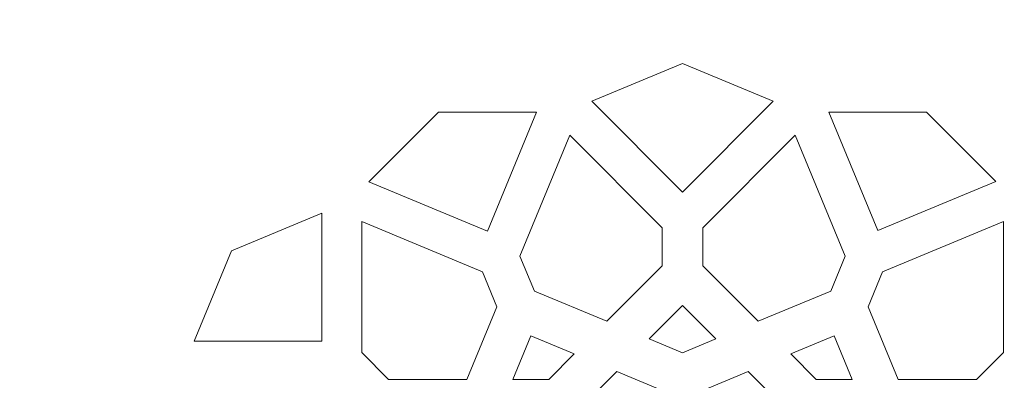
# Model space of a CAD drawing. Header units: centimetres. Extents: x -105 to 112, y -140 to 143.
# Tile 55 of 90: x -5.36 to 6.5, y -3.73 to 0.62. Entities that reach past the tile are written whole.
import ezdxf

# ---------------------------------------------------------------- set-up
doc = ezdxf.new("R2010")
doc.units = ezdxf.units.CM
doc.header["$MEASUREMENT"] = 0
doc.layers.add('Layer 1', color=7, linetype='Continuous')

msp = doc.modelspace()

# ---------------------------------------------------------------- linework, layer by layer
at = {"layer": 'Layer 1', "color": 240, "lineweight": 211}
msp.add_open_spline([(-100.73824, 52.6974), (-100.73824, 52.6974), (27.42324, 52.6974), (27.42324, 52.6974), (27.42324, 52.6974), (29.71918, 52.6974), (31.59804, 50.81854), (31.59804, 48.52224), (31.59804, 48.52224), (31.59804, 48.52224), (31.59804, -29.1893), (31.59804, -29.1893), (31.59804, -29.1893), (31.59804, -31.48542), (29.71918, -33.36409), (27.42324, -33.36409), (27.42324, -33.36409), (27.42324, -33.36409), (-100.73824, -33.36409), (-100.73824, -33.36409), (-100.73824, -33.36409), (-103.0344, -33.36409), (-104.91305, -31.48542), (-104.91305, -29.1893), (-104.91305, -29.1893), (-104.91305, -29.1893), (-104.91305, 48.52224), (-104.91305, 48.52224), (-104.91305, 48.52224), (-104.91305, 50.81854), (-103.0344, 52.6974), (-100.73824, 52.6974)], degree=3, knots=[0, 0, 0, 0, 0.11111111, 0.11111111, 0.11111111, 0.11111111, 0.22222222, 0.22222222, 0.22222222, 0.22222222, 0.33333333, 0.33333333, 0.33333333, 0.33333333, 0.44444444, 0.44444444, 0.44444444, 0.44444444, 0.55555556, 0.55555556, 0.55555556, 0.55555556, 0.66666667, 0.66666667, 0.66666667, 0.66666667, 0.77777778, 0.77777778, 0.77777778, 0.77777778, 1, 1, 1, 1], dxfattribs=at)
at = {"layer": 'Layer 1', "color": 250, "lineweight": 9}
msp.add_open_spline([(13.66595, 0.23194), (13.66595, 0.23194), (13.96622, 0.23194), (13.96622, 0.23194), (13.96622, 0.23194), (13.96622, 0.23194), (13.96622, -2.90561), (13.96622, -2.90561), (13.96622, -2.90561), (13.96622, -2.90561), (13.66595, -2.90561), (13.66595, -2.90561), (13.66595, -2.90561), (13.66595, -2.90561), (13.66595, -6.0428), (13.66595, -6.0428), (13.66595, -6.0428), (13.66595, -6.0428), (13.96622, -6.0428), (13.96622, -6.0428), (13.96622, -6.0428), (13.96622, -6.0428), (13.96622, -9.18034), (13.96622, -9.18034), (13.96622, -9.18034), (13.96622, -9.18034), (13.66595, -9.18034), (13.66595, -9.18034), (13.66595, -9.18034), (13.66595, -9.18034), (13.66595, -12.31807), (13.66595, -12.31807), (13.66595, -12.31807), (13.66595, -12.31807), (13.96622, -12.31807), (13.96622, -12.31807), (13.96622, -12.31807), (13.96622, -12.31807), (13.96622, -15.45526), (13.96622, -15.45526), (13.96622, -15.45526), (13.96622, -15.45526), (13.66595, -15.45526), (13.66595, -15.45526), (13.66595, -15.45526), (13.66595, -15.45526), (13.66595, -18.6493), (13.66595, -18.6493), (13.66595, -18.6493), (13.66595, -18.6493), (10.47191, -18.6493), (10.47191, -18.6493), (10.47191, -18.6493), (10.47191, -18.6493), (10.47191, -18.94958), (10.47191, -18.94958), (10.47191, -18.94958), (10.47191, -18.94958), (7.33472, -18.94958), (7.33472, -18.94958), (7.33472, -18.94958), (7.33472, -18.94958), (7.33472, -18.6493), (7.33472, -18.6493), (7.33472, -18.6493), (7.33472, -18.6493), (4.19717, -18.6493), (4.19717, -18.6493), (4.19717, -18.6493), (4.19717, -18.6493), (4.19717, -18.94958), (4.19717, -18.94958), (4.19717, -18.94958), (4.19717, -18.94958), (1.05944, -18.94958), (1.05944, -18.94958), (1.05944, -18.94958), (1.05944, -18.94958), (1.05944, -18.6493), (1.05944, -18.6493), (1.05944, -18.6493), (1.05944, -18.6493), (-2.07774, -18.6493), (-2.07774, -18.6493), (-2.07774, -18.6493), (-2.07774, -18.6493), (-2.07774, -18.94958), (-2.07774, -18.94958), (-2.07774, -18.94958), (-2.07774, -18.94958), (-5.21529, -18.94958), (-5.21529, -18.94958), (-5.21529, -18.94958), (-5.21529, -18.94958), (-5.21529, -18.6493), (-5.21529, -18.6493), (-5.21529, -18.6493), (-5.21529, -18.6493), (-8.40933, -18.6493), (-8.40933, -18.6493), (-8.40933, -18.6493), (-8.40933, -18.6493), (-8.40933, -15.45526), (-8.40933, -15.45526), (-8.40933, -15.45526), (-8.40933, -15.45526), (-8.70924, -15.45526), (-8.70924, -15.45526), (-8.70924, -15.45526), (-8.70924, -15.45526), (-8.70924, -12.31807), (-8.70924, -12.31807), (-8.70924, -12.31807), (-8.70924, -12.31807), (-8.40933, -12.31807), (-8.40933, -12.31807), (-8.40933, -12.31807), (-8.40933, -12.31807), (-8.40933, -9.18034), (-8.40933, -9.18034), (-8.40933, -9.18034), (-8.40933, -9.18034), (-8.70924, -9.18034), (-8.70924, -9.18034), (-8.70924, -9.18034), (-8.70924, -9.18034), (-8.70924, -6.0428), (-8.70924, -6.0428), (-8.70924, -6.0428), (-8.70924, -6.0428), (-8.40933, -6.0428), (-8.40933, -6.0428), (-8.40933, -6.0428), (-8.40933, -6.0428), (-8.40933, -2.90561), (-8.40933, -2.90561), (-8.40933, -2.90561), (-8.40933, -2.90561), (-8.70924, -2.90561), (-8.70924, -2.90561), (-8.70924, -2.90561), (-8.70924, -2.90561), (-8.70924, 0.23194), (-8.70924, 0.23194), (-8.70924, 0.23194), (-8.70924, 0.23194), (-8.40933, 0.23194), (-8.40933, 0.23194), (-8.40933, 0.23194), (-8.40933, 0.23194), (-8.40933, 3.42598), (-8.40933, 3.42598), (-8.40933, 3.42598), (-8.40933, 3.42598), (-5.21529, 3.42598), (-5.21529, 3.42598), (-5.21529, 3.42598), (-5.21529, 3.42598), (-5.21529, 3.72589), (-5.21529, 3.72589), (-5.21529, 3.72589), (-5.21529, 3.72589), (-2.07774, 3.72589), (-2.07774, 3.72589), (-2.07774, 3.72589), (-2.07774, 3.72589), (-2.07774, 3.42598), (-2.07774, 3.42598), (-2.07774, 3.42598), (-2.07774, 3.42598), (1.05944, 3.42598), (1.05944, 3.42598), (1.05944, 3.42598), (1.05944, 3.42598), (1.05944, 3.72589), (1.05944, 3.72589), (1.05944, 3.72589), (1.05944, 3.72589), (4.19717, 3.72589), (4.19717, 3.72589), (4.19717, 3.72589), (4.19717, 3.72589), (4.19717, 3.42598), (4.19717, 3.42598), (4.19717, 3.42598), (4.19717, 3.42598), (7.33472, 3.42598), (7.33472, 3.42598), (7.33472, 3.42598), (7.33472, 3.42598), (7.33472, 3.72589), (7.33472, 3.72589), (7.33472, 3.72589), (7.33472, 3.72589), (10.47191, 3.72589), (10.47191, 3.72589), (10.47191, 3.72589), (10.47191, 3.72589), (10.47191, 3.42598), (10.47191, 3.42598), (10.47191, 3.42598), (10.47191, 3.42598), (13.66595, 3.42598), (13.66595, 3.42598), (13.66595, 3.42598), (13.66595, 3.42598), (13.66595, 0.23194), (13.66595, 0.23194)], degree=3, knots=[0, 0, 0, 0, 0.01886792, 0.01886792, 0.01886792, 0.01886792, 0.03773585, 0.03773585, 0.03773585, 0.03773585, 0.05660377, 0.05660377, 0.05660377, 0.05660377, 0.0754717, 0.0754717, 0.0754717, 0.0754717, 0.09433962, 0.09433962, 0.09433962, 0.09433962, 0.11320755, 0.11320755, 0.11320755, 0.11320755, 0.13207547, 0.13207547, 0.13207547, 0.13207547, 0.1509434, 0.1509434, 0.1509434, 0.1509434, 0.16981132, 0.16981132, 0.16981132, 0.16981132, 0.18867925, 0.18867925, 0.18867925, 0.18867925, 0.20754717, 0.20754717, 0.20754717, 0.20754717, 0.22641509, 0.22641509, 0.22641509, 0.22641509, 0.24528302, 0.24528302, 0.24528302, 0.24528302, 0.26415094, 0.26415094, 0.26415094, 0.26415094, 0.28301887, 0.28301887, 0.28301887, 0.28301887, 0.30188679, 0.30188679, 0.30188679, 0.30188679, 0.32075472, 0.32075472, 0.32075472, 0.32075472, 0.33962264, 0.33962264, 0.33962264, 0.33962264, 0.35849057, 0.35849057, 0.35849057, 0.35849057, 0.37735849, 0.37735849, 0.37735849, 0.37735849, 0.39622642, 0.39622642, 0.39622642, 0.39622642, 0.41509434, 0.41509434, 0.41509434, 0.41509434, 0.43396226, 0.43396226, 0.43396226, 0.43396226, 0.45283019, 0.45283019, 0.45283019, 0.45283019, 0.47169811, 0.47169811, 0.47169811, 0.47169811, 0.49056604, 0.49056604, 0.49056604, 0.49056604, 0.50943396, 0.50943396, 0.50943396, 0.50943396, 0.52830189, 0.52830189, 0.52830189, 0.52830189, 0.54716981, 0.54716981, 0.54716981, 0.54716981, 0.56603774, 0.56603774, 0.56603774, 0.56603774, 0.58490566, 0.58490566, 0.58490566, 0.58490566, 0.60377358, 0.60377358, 0.60377358, 0.60377358, 0.62264151, 0.62264151, 0.62264151, 0.62264151, 0.64150943, 0.64150943, 0.64150943, 0.64150943, 0.66037736, 0.66037736, 0.66037736, 0.66037736, 0.67924528, 0.67924528, 0.67924528, 0.67924528, 0.69811321, 0.69811321, 0.69811321, 0.69811321, 0.71698113, 0.71698113, 0.71698113, 0.71698113, 0.73584906, 0.73584906, 0.73584906, 0.73584906, 0.75471698, 0.75471698, 0.75471698, 0.75471698, 0.77358491, 0.77358491, 0.77358491, 0.77358491, 0.79245283, 0.79245283, 0.79245283, 0.79245283, 0.81132075, 0.81132075, 0.81132075, 0.81132075, 0.83018868, 0.83018868, 0.83018868, 0.83018868, 0.8490566, 0.8490566, 0.8490566, 0.8490566, 0.86792453, 0.86792453, 0.86792453, 0.86792453, 0.88679245, 0.88679245, 0.88679245, 0.88679245, 0.90566038, 0.90566038, 0.90566038, 0.90566038, 0.9245283, 0.9245283, 0.9245283, 0.9245283, 0.94339623, 0.94339623, 0.94339623, 0.94339623, 0.96226415, 0.96226415, 0.96226415, 0.96226415, 1, 1, 1, 1], dxfattribs=at)
at = {"layer": 'Layer 1', "color": 142, "lineweight": 9}
for points, knots in [([(2.6284, -1.46163), (2.6284, -1.46163), (3.7216, -0.36625), (3.7216, -0.36625), (3.7216, -0.36625), (3.7216, -0.36625), (2.6284, 0.08734), (2.6284, 0.08734), (2.6284, 0.08734), (2.6284, 0.08734), (1.53502, -0.36625), (1.53502, -0.36625), (1.53502, -0.36625), (1.53502, -0.36625), (2.6284, -1.46163), (2.6284, -1.46163), (2.6284, -1.46163), (2.6284, -1.46163), (2.6284, -1.46163), (2.6284, -1.46163)], [0, 0, 0, 0, 0.16666667, 0.16666667, 0.16666667, 0.16666667, 0.33333333, 0.33333333, 0.33333333, 0.33333333, 0.5, 0.5, 0.5, 0.5, 0.66666667, 0.66666667, 0.66666667, 0.66666667, 1, 1, 1, 1]), ([(0.87107, -0.4985), (0.87107, -0.4985), (0.2796, -1.92976), (0.2796, -1.92976), (0.2796, -1.92976), (0.2796, -1.92976), (-1.1493, -1.3372), (-1.1493, -1.3372), (-1.1493, -1.3372), (-1.1493, -1.3372), (-0.31242, -0.4985), (-0.31242, -0.4985), (-0.31242, -0.4985), (-0.31242, -0.4985), (0.87107, -0.4985), (0.87107, -0.4985), (0.87107, -0.4985), (0.87107, -0.4985), (0.87107, -0.4985), (0.87107, -0.4985)], [0, 0, 0, 0, 0.16666667, 0.16666667, 0.16666667, 0.16666667, 0.33333333, 0.33333333, 0.33333333, 0.33333333, 0.5, 0.5, 0.5, 0.5, 0.66666667, 0.66666667, 0.66666667, 0.66666667, 1, 1, 1, 1]), ([(6.40138, -1.33248), (6.40138, -1.33248), (4.98065, -1.92177), (4.98065, -1.92177), (4.98065, -1.92177), (4.98065, -1.92177), (4.39227, -0.4985), (4.39227, -0.4985), (4.39227, -0.4985), (4.39227, -0.4985), (5.56903, -0.4985), (5.56903, -0.4985), (5.56903, -0.4985), (5.56903, -0.4985), (6.40138, -1.33248), (6.40138, -1.33248), (6.40138, -1.33248), (6.40138, -1.33248), (6.40138, -1.33248), (6.40138, -1.33248)], [0, 0, 0, 0, 0.16666667, 0.16666667, 0.16666667, 0.16666667, 0.33333333, 0.33333333, 0.33333333, 0.33333333, 0.5, 0.5, 0.5, 0.5, 0.66666667, 0.66666667, 0.66666667, 0.66666667, 1, 1, 1, 1]), ([(1.71613, -3.01715), (1.71613, -3.01715), (0.84327, -2.65511), (0.84327, -2.65511), (0.84327, -2.65511), (0.84327, -2.65511), (0.66907, -2.23276), (0.66907, -2.23276), (0.66907, -2.23276), (0.66907, -2.23276), (1.27125, -0.77589), (1.27125, -0.77589), (1.27125, -0.77589), (1.27125, -0.77589), (2.38425, -1.89107), (2.38425, -1.89107), (2.38425, -1.89107), (2.38425, -1.89107), (2.38425, -2.34793), (2.38425, -2.34793), (2.38425, -2.34793), (2.38425, -2.34793), (1.71613, -3.01715), (1.71613, -3.01715), (1.71613, -3.01715), (1.71613, -3.01715), (1.71613, -3.01715), (1.71613, -3.01715)], [0, 0, 0, 0, 0.125, 0.125, 0.125, 0.125, 0.25, 0.25, 0.25, 0.25, 0.375, 0.375, 0.375, 0.375, 0.5, 0.5, 0.5, 0.5, 0.625, 0.625, 0.625, 0.625, 0.75, 0.75, 0.75, 0.75, 1, 1, 1, 1]), ([(4.5881, -2.23276), (4.5881, -2.23276), (4.41334, -2.65511), (4.41334, -2.65511), (4.41334, -2.65511), (4.41334, -2.65511), (3.54067, -3.01715), (3.54067, -3.01715), (3.54067, -3.01715), (3.54067, -3.01715), (2.87254, -2.34793), (2.87254, -2.34793), (2.87254, -2.34793), (2.87254, -2.34793), (2.87254, -1.89107), (2.87254, -1.89107), (2.87254, -1.89107), (2.87254, -1.89107), (3.98536, -0.77589), (3.98536, -0.77589), (3.98536, -0.77589), (3.98536, -0.77589), (4.5881, -2.23276), (4.5881, -2.23276), (4.5881, -2.23276), (4.5881, -2.23276), (4.5881, -2.23276), (4.5881, -2.23276)], [0, 0, 0, 0, 0.125, 0.125, 0.125, 0.125, 0.25, 0.25, 0.25, 0.25, 0.375, 0.375, 0.375, 0.375, 0.5, 0.5, 0.5, 0.5, 0.625, 0.625, 0.625, 0.625, 0.75, 0.75, 0.75, 0.75, 1, 1, 1, 1]), ([(-1.71825, -1.71631), (-1.71825, -1.71631), (-1.71825, -3.25693), (-1.71825, -3.25693), (-1.71825, -3.25693), (-1.71825, -3.25693), (-3.25596, -3.25693), (-3.25596, -3.25693), (-3.25596, -3.25693), (-3.25596, -3.25693), (-2.80545, -2.16755), (-2.80545, -2.16755), (-2.80545, -2.16755), (-2.80545, -2.16755), (-1.71825, -1.71631), (-1.71825, -1.71631), (-1.71825, -1.71631), (-1.71825, -1.71631), (-1.71825, -1.71631), (-1.71825, -1.71631)], [0, 0, 0, 0, 0.16666667, 0.16666667, 0.16666667, 0.16666667, 0.33333333, 0.33333333, 0.33333333, 0.33333333, 0.5, 0.5, 0.5, 0.5, 0.66666667, 0.66666667, 0.66666667, 0.66666667, 1, 1, 1, 1]), ([(0.03091, -3.7167), (0.03091, -3.7167), (0.39204, -2.84203), (0.39204, -2.84203), (0.39204, -2.84203), (0.39204, -2.84203), (0.21784, -2.42023), (0.21784, -2.42023), (0.21784, -2.42023), (0.21784, -2.42023), (-1.23668, -1.81659), (-1.23668, -1.81659), (-1.23668, -1.81659), (-1.23668, -1.81659), (-1.23668, -3.39354), (-1.23668, -3.39354), (-1.23668, -3.39354), (-1.23668, -3.39354), (-0.91424, -3.7167), (-0.91424, -3.7167), (-0.91424, -3.7167), (-0.91424, -3.7167), (0.03091, -3.7167), (0.03091, -3.7167), (0.03091, -3.7167), (0.03091, -3.7167), (0.03091, -3.7167), (0.03091, -3.7167)], [0, 0, 0, 0, 0.125, 0.125, 0.125, 0.125, 0.25, 0.25, 0.25, 0.25, 0.375, 0.375, 0.375, 0.375, 0.5, 0.5, 0.5, 0.5, 0.625, 0.625, 0.625, 0.625, 0.75, 0.75, 0.75, 0.75, 1, 1, 1, 1]), ([(5.03914, -2.42023), (5.03914, -2.42023), (6.49329, -1.81659), (6.49329, -1.81659), (6.49329, -1.81659), (6.49329, -1.81659), (6.49329, -3.39354), (6.49329, -3.39354), (6.49329, -3.39354), (6.49329, -3.39354), (6.17086, -3.7167), (6.17086, -3.7167), (6.17086, -3.7167), (6.17086, -3.7167), (5.22625, -3.7167), (5.22625, -3.7167), (5.22625, -3.7167), (5.22625, -3.7167), (4.86457, -2.84203), (4.86457, -2.84203), (4.86457, -2.84203), (4.86457, -2.84203), (5.03914, -2.42023), (5.03914, -2.42023), (5.03914, -2.42023), (5.03914, -2.42023), (5.03914, -2.42023), (5.03914, -2.42023)], [0, 0, 0, 0, 0.125, 0.125, 0.125, 0.125, 0.25, 0.25, 0.25, 0.25, 0.375, 0.375, 0.375, 0.375, 0.5, 0.5, 0.5, 0.5, 0.625, 0.625, 0.625, 0.625, 0.75, 0.75, 0.75, 0.75, 1, 1, 1, 1]), ([(2.6284, -3.3959), (2.6284, -3.3959), (3.02913, -3.2295), (3.02913, -3.2295), (3.02913, -3.2295), (3.02913, -3.2295), (2.6284, -2.82804), (2.6284, -2.82804), (2.6284, -2.82804), (2.6284, -2.82804), (2.22767, -3.2295), (2.22767, -3.2295), (2.22767, -3.2295), (2.22767, -3.2295), (2.6284, -3.3959), (2.6284, -3.3959), (2.6284, -3.3959), (2.6284, -3.3959), (2.6284, -3.3959), (2.6284, -3.3959)], [0, 0, 0, 0, 0.16666667, 0.16666667, 0.16666667, 0.16666667, 0.33333333, 0.33333333, 0.33333333, 0.33333333, 0.5, 0.5, 0.5, 0.5, 0.66666667, 0.66666667, 0.66666667, 0.66666667, 1, 1, 1, 1]), ([(0.80095, -3.19244), (0.80095, -3.19244), (1.32484, -3.40934), (1.32484, -3.40934), (1.32484, -3.40934), (1.32484, -3.40934), (1.01784, -3.7167), (1.01784, -3.7167), (1.01784, -3.7167), (1.01784, -3.7167), (0.58423, -3.7167), (0.58423, -3.7167), (0.58423, -3.7167), (0.58423, -3.7167), (0.80095, -3.19244), (0.80095, -3.19244), (0.80095, -3.19244), (0.80095, -3.19244), (0.80095, -3.19244), (0.80095, -3.19244)], [0, 0, 0, 0, 0.16666667, 0.16666667, 0.16666667, 0.16666667, 0.33333333, 0.33333333, 0.33333333, 0.33333333, 0.5, 0.5, 0.5, 0.5, 0.66666667, 0.66666667, 0.66666667, 0.66666667, 1, 1, 1, 1]), ([(3.93232, -3.40934), (3.93232, -3.40934), (4.45531, -3.19244), (4.45531, -3.19244), (4.45531, -3.19244), (4.45531, -3.19244), (4.67238, -3.7167), (4.67238, -3.7167), (4.67238, -3.7167), (4.67238, -3.7167), (4.23877, -3.7167), (4.23877, -3.7167), (4.23877, -3.7167), (4.23877, -3.7167), (3.93232, -3.40934), (3.93232, -3.40934), (3.93232, -3.40934), (3.93232, -3.40934), (3.93232, -3.40934), (3.93232, -3.40934)], [0, 0, 0, 0, 0.16666667, 0.16666667, 0.16666667, 0.16666667, 0.33333333, 0.33333333, 0.33333333, 0.33333333, 0.5, 0.5, 0.5, 0.5, 0.66666667, 0.66666667, 0.66666667, 0.66666667, 1, 1, 1, 1]), ([(2.6284, -4.80881), (2.6284, -4.80881), (3.29162, -4.1445), (3.29162, -4.1445), (3.29162, -4.1445), (3.29162, -4.1445), (3.94249, -4.1445), (3.94249, -4.1445), (3.94249, -4.1445), (3.94249, -4.1445), (3.42042, -3.6217), (3.42042, -3.6217), (3.42042, -3.6217), (3.42042, -3.6217), (2.6591, -3.93778), (2.6591, -3.93778), (2.6591, -3.93778), (2.6591, -3.93778), (2.6284, -3.92506), (2.6284, -3.92506), (2.6284, -3.92506), (2.6284, -3.92506), (2.5977, -3.93778), (2.5977, -3.93778), (2.5977, -3.93778), (2.5977, -3.93778), (1.83638, -3.6217), (1.83638, -3.6217), (1.83638, -3.6217), (1.83638, -3.6217), (1.31467, -4.1445), (1.31467, -4.1445), (1.31467, -4.1445), (1.31467, -4.1445), (1.96518, -4.1445), (1.96518, -4.1445), (1.96518, -4.1445), (1.96518, -4.1445), (2.6284, -4.80881), (2.6284, -4.80881), (2.6284, -4.80881), (2.6284, -4.80881), (2.6284, -4.80881), (2.6284, -4.80881)], [0, 0, 0, 0, 0.08333333, 0.08333333, 0.08333333, 0.08333333, 0.16666667, 0.16666667, 0.16666667, 0.16666667, 0.25, 0.25, 0.25, 0.25, 0.33333333, 0.33333333, 0.33333333, 0.33333333, 0.41666667, 0.41666667, 0.41666667, 0.41666667, 0.5, 0.5, 0.5, 0.5, 0.58333333, 0.58333333, 0.58333333, 0.58333333, 0.66666667, 0.66666667, 0.66666667, 0.66666667, 0.75, 0.75, 0.75, 0.75, 0.83333333, 0.83333333, 0.83333333, 0.83333333, 1, 1, 1, 1])]:
    msp.add_open_spline(points, degree=3, knots=knots, dxfattribs=at)

doc.saveas('drawing.dxf')
